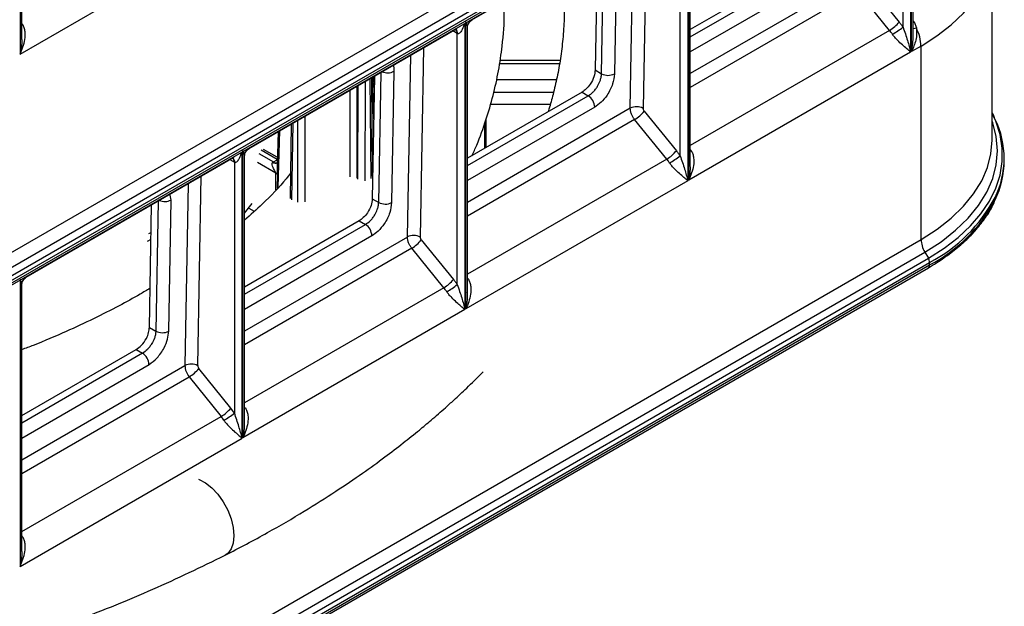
# Model space of a CAD drawing. Header units: millimetres. Extents: x 16 to 503, y 3 to 290.
# Tile 33 of 172: x 112.1 to 124.57, y 65.96 to 73.38. Entities that reach past the tile are written whole.
import ezdxf

# ---------------------------------------------------------------- set-up
doc = ezdxf.new("R2010")
doc.units = ezdxf.units.MM

msp = doc.modelspace()

# ---------------------------------------------------------------- linework, layer by layer
at = {"color": 7, "linetype": 'Continuous', "lineweight": 25}
for p, q in [((124.418, 71.859), (124.418, 77.502)), ((106.329, 67.166), (123.517, 77.089)), ((106.377, 67.005), (123.565, 76.928)), ((106.422, 66.927), (123.61, 76.85)), ((106.422, 66.807), (123.61, 76.729)), ((106.438, 66.874), (123.626, 76.796)), ((106.438, 66.842), (123.626, 76.765)), ((112.106, 76.584), (112.106, 72.948)), ((123.386, 76.6), (123.386, 72.975)), ((123.398, 72.981), (123.398, 76.607)), ((112.126, 73.155), (112.126, 76.511)), ((123.289, 73.29), (123.289, 76.469)), ((123.418, 73.193), (123.418, 76.544)), ((120.563, 74.971), (120.563, 71.345)), ((120.575, 71.352), (120.575, 74.977)), ((117.828, 73.383), (120.463, 74.903)), ((120.466, 71.66), (120.466, 74.839)), ((120.595, 71.559), (120.595, 74.915)), ((120.04, 74.659), (119.997, 72.261)), ((112.106, 72.948), (114.918, 74.571)), ((119.834, 72.263), (119.876, 74.564)), ((119.471, 72.701), (119.5, 74.348)), ((119.663, 74.361), (119.634, 72.699)), ((119.417, 74.299), (119.389, 72.748)), ((122.046, 74.097), (120.595, 73.26)), ((120.595, 73.167), (122.126, 74.051)), ((122.207, 73.908), (120.595, 72.977)), ((122.657, 73.893), (120.595, 72.702)), ((122.833, 73.855), (123.241, 73.355)), ((122.712, 73.75), (120.595, 72.528)), ((123.119, 73.249), (122.712, 73.75)), ((112.137, 73.324), (112.126, 73.339)), ((117.74, 73.341), (117.74, 69.715)), ((117.752, 69.722), (117.752, 73.348)), ((123.418, 73.371), (123.429, 73.357)), ((123.418, 73.351), (123.429, 73.357)), ((123.429, 73.357), (123.458, 73.281)), ((112.126, 73.318), (112.137, 73.324)), ((115.005, 71.753), (117.64, 73.274)), ((117.643, 73.21), (117.585, 73.242)), ((117.619, 73.262), (117.621, 73.261)), ((117.772, 69.929), (117.772, 73.285)), ((123.119, 73.249), (120.595, 71.792)), ((117.643, 70.031), (117.643, 73.21)), ((117.217, 73.029), (117.174, 70.632)), ((123.386, 72.975), (120.575, 71.352)), ((123.517, 73.05), (123.398, 72.981)), ((123.517, 70.603), (123.517, 73.05)), ((117.011, 70.633), (117.053, 72.935)), ((118.184, 72.872), (118.945, 72.872)), ((116.648, 71.071), (116.677, 72.718)), ((116.84, 72.731), (116.811, 71.069)), ((118.179, 72.832), (118.938, 72.832)), ((119.389, 72.748), (119.471, 72.701)), ((116.476, 72.602), (116.472, 71.343)), ((116.551, 71.376), (116.54, 72.639)), ((116.569, 71.402), (116.559, 72.65)), ((116.594, 72.67), (116.566, 71.118)), ((116.584, 72.124), (116.569, 72.655)), ((116.591, 72.525), (116.587, 72.666)), ((118.899, 72.623), (118.14, 72.623)), ((116.285, 71.394), (116.285, 72.492)), ((116.372, 72.542), (116.372, 71.378)), ((116.385, 71.367), (116.389, 72.552)), ((119.223, 72.467), (117.772, 71.63)), ((119.223, 72.467), (119.303, 72.421)), ((117.772, 71.538), (119.303, 72.421)), ((118.862, 72.463), (118.104, 72.463)), ((119.384, 72.278), (117.772, 71.347)), ((119.834, 72.263), (117.772, 71.072)), ((118.821, 72.311), (118.063, 72.311)), ((120.01, 72.226), (120.418, 71.725)), ((115.624, 71.074), (115.625, 72.111)), ((115.712, 72.161), (115.711, 71.078)), ((119.889, 72.12), (117.772, 70.898)), ((118.009, 71.767), (118.009, 72.126)), ((120.296, 71.62), (119.889, 72.12)), ((115.373, 71.965), (115.36, 71.539)), ((115.392, 71.976), (115.371, 71.26)), ((115.54, 72.062), (115.527, 71.12)), ((115.559, 72.072), (115.545, 71.103)), ((117.991, 71.756), (117.991, 72.075)), ((114.928, 68.092), (114.928, 71.718)), ((115.363, 71.616), (115.16, 71.733)), ((115.363, 71.642), (115.188, 71.743)), ((120.595, 71.743), (120.606, 71.727)), ((120.595, 71.721), (120.606, 71.727)), ((112.182, 70.123), (114.817, 71.644)), ((114.763, 71.613), (114.82, 71.58)), ((114.797, 71.632), (114.799, 71.632)), ((114.918, 68.086), (114.918, 71.711)), ((114.949, 68.299), (114.949, 71.655)), ((115.129, 71.691), (115.314, 71.584)), ((115.314, 71.584), (115.363, 71.612)), ((120.296, 71.62), (117.772, 70.163)), ((124.572, 71.598), (124.572, 71.63)), ((114.82, 71.58), (114.82, 68.403)), ((115.344, 71.442), (115.114, 71.575)), ((114.356, 69.004), (114.399, 71.403)), ((115.343, 71.23), (115.344, 71.442)), ((115.365, 71.426), (115.361, 71.25)), ((120.563, 71.345), (117.752, 69.722)), ((114.234, 71.307), (114.193, 69.006)), ((113.988, 69.44), (114.017, 71.101)), ((114.017, 71.101), (114.002, 71.183)), ((116.566, 71.118), (116.648, 71.071)), ((113.743, 69.489), (113.771, 71.04)), ((113.854, 71.088), (113.825, 69.442)), ((114.949, 70.933), (115.046, 71.056)), ((115.001, 71), (115.072, 70.959)), ((116.4, 70.838), (114.949, 70)), ((114.949, 69.908), (116.48, 70.792)), ((116.4, 70.838), (116.48, 70.792)), ((106.329, 60.681), (123.517, 70.603)), ((113.763, 70.601), (113.716, 70.576)), ((113.736, 70.676), (113.764, 70.691)), ((116.561, 70.648), (114.949, 69.717)), ((117.011, 70.633), (114.949, 69.442)), ((117.187, 70.596), (117.595, 70.096)), ((117.066, 70.49), (114.949, 69.268)), ((117.473, 69.99), (117.066, 70.49)), ((106.377, 60.52), (123.565, 70.442)), ((106.422, 60.442), (123.61, 70.364)), ((123.565, 70.442), (123.61, 70.364)), ((106.422, 60.322), (123.61, 70.244)), ((106.438, 60.388), (123.626, 70.311)), ((106.438, 60.357), (123.626, 70.279)), ((123.626, 70.279), (123.626, 70.311)), ((117.772, 70.114), (117.783, 70.098)), ((117.772, 70.092), (117.783, 70.098)), ((112.106, 70.088), (112.106, 66.463)), ((112.126, 66.67), (112.126, 70.026)), ((117.473, 69.99), (114.949, 68.533)), ((117.74, 69.715), (114.928, 68.092)), ((113.743, 69.489), (113.825, 69.442)), ((112.126, 68.371), (113.577, 69.208)), ((113.657, 69.162), (112.126, 68.278)), ((113.577, 69.208), (113.657, 69.162)), ((112.126, 68.088), (113.738, 69.019)), ((112.126, 67.813), (114.193, 69.006)), ((112.126, 67.639), (114.247, 68.863)), ((114.247, 68.863), (114.651, 68.361)), ((114.773, 68.466), (114.37, 68.968)), ((112.126, 66.903), (114.651, 68.361)), ((114.949, 68.464), (114.959, 68.469)), ((112.106, 66.463), (114.918, 68.086)), ((112.137, 66.838), (112.126, 66.854)), ((112.126, 66.832), (112.137, 66.838))]:
    msp.add_line(p, q, dxfattribs=at)
at = {"color": 7, "linetype": 'Continuous', "lineweight": 25, "flags": 128}
for points in [[(123.517, 73.05), (123.719, 73.179), (123.899, 73.318), (124.054, 73.467), (124.183, 73.624), (124.284, 73.788), (124.358, 73.956), (124.403, 74.128), (124.418, 74.302)], [(123.565, 70.442), (123.772, 70.574), (123.956, 70.718), (124.115, 70.87), (124.247, 71.031), (124.35, 71.199), (124.425, 71.372), (124.471, 71.548), (124.486, 71.726), (124.471, 71.904), (124.425, 72.08), (124.418, 72.1)], [(123.61, 70.364), (123.81, 70.491), (123.988, 70.627), (124.144, 70.773), (124.276, 70.926), (124.383, 71.085), (124.464, 71.25), (124.519, 71.418), (124.546, 71.589), (124.546, 71.76), (124.519, 71.93), (124.464, 72.098), (124.418, 72.199)], [(123.517, 70.603), (123.72, 70.732), (123.9, 70.872), (124.055, 71.022), (124.184, 71.18), (124.286, 71.344), (124.359, 71.513), (124.403, 71.685), (124.418, 71.859)], [(114.365, 67.565), (114.374, 67.561), (114.454, 67.521), (114.534, 67.459), (114.61, 67.377), (114.679, 67.281), (114.736, 67.175), (114.779, 67.064), (114.805, 66.954), (114.814, 66.85), (114.805, 66.758), (114.779, 66.683), (114.736, 66.627), (114.702, 66.604)]]:
    msp.add_lwpolyline(points, dxfattribs=at)
at = {"color": 7, "linetype": 'Continuous', "lineweight": 25}
for centre, radius, start, end in [((122.89, 73.637), 0.45, 300.6421, 321.2441), ((117.593, 73.216), 0.053, 351.4923, 60.6454), ((117.584, 73.215), 0.0593, 354.9751, 52.7451), ((122.549, 74.231), 1.196, 300.4688, 308.1638), ((123.381, 73.648), 0.375, 275.7171, 281.8163), ((122.983, 73.035), 0.534, 1.6038, 27.3662), ((116.76, 72.889), 0.177, 246.9035, 296.9802), ((119.554, 72.854), 0.174, 241.4214, 297.2417), ((119.207, 72.272), 0.177, 1.8741, 57.4541), ((119.914, 72.108), 0.175, 61.7366, 117.2093), ((119.659, 72.508), 0.45, 300.6421, 321.2441), ((123.444, 71.63), 1.127, 333.9287, 25.9305), ((120.067, 72.007), 0.45, 300.6421, 321.2441), ((114.76, 71.585), 0.0596, 355.1148, 52.3113), ((114.771, 71.586), 0.053, 351.4923, 60.6454), ((119.726, 72.601), 1.196, 300.4688, 308.1638), ((123.424, 71.606), 1.148, 334.0147, 359.6163), ((115.343, 71.627), 0.058, 233.3662, 289.0345), ((115.35, 71.636), 0.0631, 235.7277, 280.7148), ((115.303, 71.367), 0.0857, 43.5922, 61.0926), ((113.937, 71.259), 0.177, 246.9035, 296.9802), ((122.711, 72.064), 1.977, 297.565, 331.9637), ((122.711, 72.032), 1.977, 297.565, 331.9637), ((116.731, 71.224), 0.174, 241.4214, 297.2417), ((116.384, 70.643), 0.177, 1.8741, 57.4541), ((117.091, 70.478), 0.175, 61.7366, 117.2093), ((116.836, 70.878), 0.45, 300.6421, 321.2441), ((123.85, 70.615), 0.333, 181.9565, 211.1437), ((123.515, 70.307), 0.111, 1.9565, 31.1437), ((123.588, 70.275), 0.0379, 305.0133, 6.2988), ((117.244, 70.378), 0.45, 300.6421, 321.2441), ((116.903, 70.971), 1.196, 300.4688, 308.1638), ((113.908, 69.595), 0.174, 241.4214, 297.2417), ((113.561, 69.013), 0.177, 1.8741, 57.4541), ((114.273, 68.851), 0.174, 61.4214, 117.2417), ((114.427, 69.014), 0.234, 181.8398, 219.8671), ((114.415, 69.006), 0.0586, 181.8398, 219.8671), ((114.026, 69.244), 0.44, 300.1044, 321.2295), ((114.412, 68.108), 0.655, 33.4087, 34.9418), ((114.43, 68.742), 0.44, 300.1044, 321.2295), ((114.149, 67.958), 0.644, 33.3871, 38.766), ((114.142, 69.256), 1.09, 299.9879, 308.4575), ((114.121, 67.942), 0.837, 33.3871, 38.766)]:
    msp.add_arc(centre, radius, start, end, dxfattribs=at)
for points, knots in [([(118.971, 74.042), (118.975, 74.011), (118.991, 73.887), (119, 73.672), (118.999, 73.401), (118.982, 73.143), (118.952, 72.896), (118.91, 72.662), (118.86, 72.449), (118.821, 72.304), (118.798, 72.231), (118.795, 72.22)], [0, 0, 0, 0, 0.051592, 0.204482, 0.351342, 0.492093, 0.627249, 0.756983, 0.879192, 0.982474, 1, 1, 1, 1]), ([(117.829, 71.663), (117.85, 71.708), (117.918, 71.856), (118.007, 72.11), (118.1, 72.424), (118.169, 72.738), (118.219, 73.091), (118.245, 73.383), (118.236, 73.571), (118.233, 73.616)], [0, 0, 0, 0, 0.071616, 0.240045, 0.397613, 0.555631, 0.713334, 0.931665, 1, 1, 1, 1]), ([(117.735, 73.338), (117.726, 73.312), (117.713, 73.27), (117.686, 73.227), (117.667, 73.21), (117.654, 73.205), (117.648, 73.207), (117.646, 73.208)], [0, 0, 0, 0, 0.459855, 0.729668, 0.889434, 0.948922, 1, 1, 1, 1]), ([(117.771, 73.285), (117.771, 73.29), (117.771, 73.309), (117.76, 73.337), (117.752, 73.358)], [0, 0, 0, 0, 0.231491, 1, 1, 1, 1]), ([(117.772, 73.284), (117.773, 73.294), (117.775, 73.314), (117.787, 73.342), (117.805, 73.367), (117.822, 73.378), (117.83, 73.383)], [0, 0, 0, 0, 0.250898, 0.507081, 0.759539, 1, 1, 1, 1]), ([(123.241, 73.355), (123.25, 73.343), (123.267, 73.322), (123.282, 73.3), (123.289, 73.29)], [0, 0, 0, 0, 0.560001, 1, 1, 1, 1]), ([(112.106, 72.948), (112.131, 73.009), (112.169, 73.1), (112.172, 73.217), (112.16, 73.281), (112.144, 73.31), (112.137, 73.324)], [0, 0, 0, 0, 0.498555, 0.748535, 0.882299, 1, 1, 1, 1]), ([(123.156, 73.2), (123.149, 73.209), (123.138, 73.226), (123.125, 73.242), (123.119, 73.249)], [0, 0, 0, 0, 0.559999, 1, 1, 1, 1]), ([(123.289, 73.29), (123.309, 73.233), (123.349, 73.118), (123.374, 73.022), (123.386, 72.975)], [0, 0, 0, 0, 0.499386, 1, 1, 1, 1]), ([(123.458, 73.281), (123.46, 73.258), (123.465, 73.206), (123.449, 73.103), (123.418, 73.029), (123.398, 72.981)], [0, 0, 0, 0, 0.22515, 0.500597, 1, 1, 1, 1]), ([(112.123, 73.155), (112.124, 73.147), (112.132, 73.076), (112.118, 73.008), (112.106, 72.948)], [0, 0, 0, 0, 0.110439, 1, 1, 1, 1]), ([(117.646, 73.208), (117.645, 73.208), (117.644, 73.209), (117.643, 73.209), (117.643, 73.21)], [0, 0, 0, 0, 0.56, 1, 1, 1, 1]), ([(123.386, 72.975), (123.353, 73.002), (123.304, 73.043), (123.228, 73.114), (123.185, 73.16), (123.165, 73.187), (123.156, 73.2)], [0, 0, 0, 0, 0.498555, 0.748535, 0.882296, 1, 1, 1, 1]), ([(123.398, 72.981), (123.403, 73.014), (123.413, 73.081), (123.42, 73.152), (123.418, 73.191), (123.418, 73.193)], [0, 0, 0, 0, 0.474401, 0.961353, 1, 1, 1, 1]), ([(116.828, 72.815), (116.829, 72.814), (116.841, 72.795), (116.841, 72.763), (116.84, 72.731)], [0, 0, 0, 0, 0.011504, 1, 1, 1, 1]), ([(119.389, 72.748), (119.386, 72.72), (119.379, 72.662), (119.334, 72.573), (119.278, 72.505), (119.241, 72.48), (119.223, 72.467)], [0, 0, 0, 0, 0.270287, 0.562462, 0.789757, 1, 1, 1, 1]), ([(119.303, 72.421), (119.323, 72.436), (119.355, 72.458), (119.394, 72.503), (119.426, 72.55), (119.45, 72.602), (119.467, 72.656), (119.469, 72.685), (119.471, 72.701)], [0, 0, 0, 0, 0.242471, 0.369402, 0.499763, 0.709645, 0.844868, 1, 1, 1, 1]), ([(119.634, 72.699), (119.629, 72.657), (119.618, 72.569), (119.551, 72.437), (119.467, 72.335), (119.411, 72.296), (119.384, 72.278)], [0, 0, 0, 0, 0.270287, 0.562462, 0.789757, 1, 1, 1, 1]), ([(119.997, 72.261), (119.997, 72.258), (119.997, 72.252), (120.001, 72.239), (120.007, 72.231), (120.01, 72.226)], [0, 0, 0, 0, 0.276389, 0.56277, 1, 1, 1, 1]), ([(124.45, 72.143), (124.444, 72.16), (124.435, 72.183), (124.422, 72.204), (124.418, 72.209)], [0, 0, 0, 0, 0.7554919, 1, 1, 1, 1]), ([(114.948, 71.655), (114.948, 71.66), (114.948, 71.679), (114.937, 71.707), (114.928, 71.728)], [0, 0, 0, 0, 0.231491, 1, 1, 1, 1]), ([(114.949, 71.654), (114.95, 71.664), (114.951, 71.684), (114.964, 71.713), (114.982, 71.737), (114.998, 71.748), (115.006, 71.753)], [0, 0, 0, 0, 0.250898, 0.507081, 0.759539, 1, 1, 1, 1]), ([(120.418, 71.725), (120.427, 71.714), (120.444, 71.693), (120.459, 71.67), (120.466, 71.66)], [0, 0, 0, 0, 0.560001, 1, 1, 1, 1]), ([(120.606, 71.727), (120.613, 71.714), (120.629, 71.685), (120.641, 71.62), (120.638, 71.504), (120.6, 71.413), (120.575, 71.352)], [0, 0, 0, 0, 0.117702, 0.251468, 0.501452, 1, 1, 1, 1]), ([(114.823, 71.578), (114.826, 71.578), (114.831, 71.576), (114.845, 71.58), (114.864, 71.598), (114.89, 71.641), (114.904, 71.682), (114.913, 71.709)], [0, 0, 0, 0, 0.051076, 0.110563, 0.270327, 0.540136, 1, 1, 1, 1]), ([(120.333, 71.57), (120.326, 71.58), (120.315, 71.597), (120.302, 71.613), (120.296, 71.62)], [0, 0, 0, 0, 0.559999, 1, 1, 1, 1]), ([(120.466, 71.66), (120.486, 71.603), (120.526, 71.488), (120.551, 71.393), (120.563, 71.345)], [0, 0, 0, 0, 0.499386, 1, 1, 1, 1]), ([(114.82, 71.58), (114.82, 71.58), (114.822, 71.579), (114.823, 71.579), (114.823, 71.578)], [0, 0, 0, 0, 0.56, 1, 1, 1, 1]), ([(115.344, 71.442), (115.344, 71.443), (115.344, 71.446), (115.341, 71.453), (115.329, 71.476), (115.31, 71.507), (115.298, 71.543), (115.298, 71.564), (115.302, 71.575), (115.306, 71.578), (115.308, 71.58)], [0, 0, 0, 0, 0.0225252, 0.0498895, 0.125291, 0.500073, 0.7495811, 0.8908084, 0.9480369, 1, 1, 1, 1]), ([(115.308, 71.58), (115.309, 71.581), (115.311, 71.582), (115.313, 71.584), (115.314, 71.584)], [0, 0, 0, 0, 0.560003, 1, 1, 1, 1]), ([(115.362, 71.539), (115.361, 71.533), (115.358, 71.493), (115.362, 71.457), (115.365, 71.426)], [0, 0, 0, 0, 0.1515, 1, 1, 1, 1]), ([(120.563, 71.345), (120.53, 71.372), (120.481, 71.414), (120.405, 71.484), (120.362, 71.531), (120.342, 71.557), (120.333, 71.57)], [0, 0, 0, 0, 0.498555, 0.748535, 0.882296, 1, 1, 1, 1]), ([(120.575, 71.352), (120.587, 71.412), (120.601, 71.48), (120.593, 71.551), (120.592, 71.558)], [0, 0, 0, 0, 0.889564, 1, 1, 1, 1]), ([(115.532, 71.441), (115.513, 71.418), (115.409, 71.285), (115.217, 71.086), (115.025, 70.914), (114.949, 70.846)], [0, 0, 0, 0, 0.116813, 0.652091, 1, 1, 1, 1]), ([(116.566, 71.118), (116.563, 71.09), (116.556, 71.032), (116.511, 70.944), (116.455, 70.876), (116.418, 70.85), (116.4, 70.838)], [0, 0, 0, 0, 0.270287, 0.562462, 0.789757, 1, 1, 1, 1]), ([(116.48, 70.792), (116.5, 70.806), (116.532, 70.828), (116.571, 70.873), (116.603, 70.92), (116.628, 70.972), (116.644, 71.026), (116.646, 71.056), (116.648, 71.071)], [0, 0, 0, 0, 0.242471, 0.369402, 0.499763, 0.709645, 0.844868, 1, 1, 1, 1]), ([(116.811, 71.069), (116.806, 71.027), (116.795, 70.94), (116.728, 70.807), (116.644, 70.705), (116.588, 70.667), (116.561, 70.648)], [0, 0, 0, 0, 0.270287, 0.562462, 0.789757, 1, 1, 1, 1]), ([(123.61, 70.244), (123.645, 70.265), (123.745, 70.325), (123.898, 70.431), (124.062, 70.566), (124.205, 70.71), (124.324, 70.861), (124.406, 70.986), (124.439, 71.061), (124.449, 71.082)], [0, 0, 0, 0, 0.08911, 0.258262, 0.42749, 0.596611, 0.765454, 0.933792, 1, 1, 1, 1]), ([(117.174, 70.632), (117.174, 70.628), (117.174, 70.622), (117.178, 70.609), (117.184, 70.601), (117.187, 70.596)], [0, 0, 0, 0, 0.276389, 0.56277, 1, 1, 1, 1]), ([(112.106, 70.099), (112.114, 70.077), (112.125, 70.05), (112.125, 70.03), (112.125, 70.026)], [0, 0, 0, 0, 0.768496, 1, 1, 1, 1]), ([(112.126, 70.024), (112.127, 70.034), (112.129, 70.055), (112.141, 70.083), (112.159, 70.107), (112.176, 70.119), (112.184, 70.124)], [0, 0, 0, 0, 0.2508976, 0.5070813, 0.759539, 1, 1, 1, 1]), ([(117.595, 70.096), (117.604, 70.084), (117.621, 70.063), (117.636, 70.041), (117.643, 70.031)], [0, 0, 0, 0, 0.560001, 1, 1, 1, 1]), ([(117.783, 70.098), (117.79, 70.084), (117.806, 70.055), (117.818, 69.991), (117.815, 69.874), (117.777, 69.783), (117.752, 69.722)], [0, 0, 0, 0, 0.117702, 0.251468, 0.501452, 1, 1, 1, 1]), ([(113.752, 69.984), (113.71, 69.959), (113.583, 69.883), (113.346, 69.754), (113.034, 69.595), (112.672, 69.428), (112.368, 69.296), (112.174, 69.224), (112.125, 69.206)], [0, 0, 0, 0, 0.086803, 0.262266, 0.465485, 0.676091, 0.917462, 1, 1, 1, 1]), ([(117.51, 69.94), (117.503, 69.95), (117.492, 69.967), (117.479, 69.983), (117.473, 69.99)], [0, 0, 0, 0, 0.559999, 1, 1, 1, 1]), ([(117.643, 70.031), (117.663, 69.973), (117.703, 69.858), (117.728, 69.763), (117.74, 69.715)], [0, 0, 0, 0, 0.499386, 1, 1, 1, 1]), ([(117.74, 69.715), (117.707, 69.743), (117.658, 69.784), (117.582, 69.854), (117.539, 69.901), (117.519, 69.928), (117.51, 69.94)], [0, 0, 0, 0, 0.498555, 0.748535, 0.882296, 1, 1, 1, 1]), ([(117.752, 69.722), (117.764, 69.782), (117.778, 69.85), (117.77, 69.921), (117.769, 69.929)], [0, 0, 0, 0, 0.889564, 1, 1, 1, 1]), ([(113.577, 69.208), (113.6, 69.225), (113.648, 69.259), (113.704, 69.341), (113.737, 69.422), (113.741, 69.467), (113.743, 69.489)], [0, 0, 0, 0, 0.270236, 0.562396, 0.789716, 1, 1, 1, 1]), ([(113.825, 69.442), (113.823, 69.426), (113.821, 69.397), (113.805, 69.342), (113.78, 69.29), (113.748, 69.244), (113.709, 69.199), (113.677, 69.176), (113.657, 69.162)], [0, 0, 0, 0, 0.155132, 0.290355, 0.500237, 0.630598, 0.757529, 1, 1, 1, 1]), ([(113.738, 69.019), (113.773, 69.044), (113.845, 69.096), (113.929, 69.219), (113.978, 69.34), (113.985, 69.407), (113.988, 69.44)], [0, 0, 0, 0, 0.270236, 0.562396, 0.789716, 1, 1, 1, 1]), ([(114.702, 66.604), (114.883, 66.698), (115.227, 66.878), (115.692, 67.15), (116.092, 67.403), (116.431, 67.633), (116.714, 67.837), (116.952, 68.02), (117.146, 68.175), (117.294, 68.298), (117.403, 68.393), (117.499, 68.478), (117.62, 68.586), (117.774, 68.731), (117.898, 68.851), (117.964, 68.92), (117.969, 68.925)], [0, 0, 0, 0, 0.141035, 0.268676, 0.382898, 0.48368, 0.571004, 0.644855, 0.712022, 0.761989, 0.794895, 0.825266, 0.862662, 0.922264, 0.993933, 1, 1, 1, 1]), ([(114.918, 68.086), (114.905, 68.134), (114.88, 68.23), (114.84, 68.345), (114.82, 68.403)], [0, 0, 0, 0, 0.500642, 1, 1, 1, 1]), ([(114.959, 68.469), (114.966, 68.456), (114.982, 68.427), (114.995, 68.362), (114.991, 68.245), (114.954, 68.153), (114.928, 68.092)], [0, 0, 0, 0, 0.117677, 0.25144, 0.501442, 1, 1, 1, 1]), ([(114.687, 68.312), (114.696, 68.3), (114.715, 68.273), (114.759, 68.226), (114.835, 68.155), (114.885, 68.113), (114.918, 68.086)], [0, 0, 0, 0, 0.117681, 0.25144, 0.501442, 1, 1, 1, 1]), ([(114.928, 68.092), (114.941, 68.153), (114.955, 68.22), (114.947, 68.291), (114.946, 68.299)], [0, 0, 0, 0, 0.8925654, 1, 1, 1, 1]), ([(112.106, 66.463), (112.131, 66.524), (112.169, 66.615), (112.172, 66.731), (112.16, 66.796), (112.144, 66.825), (112.137, 66.838)], [0, 0, 0, 0, 0.4985551, 0.7485355, 0.8822992, 1, 1, 1, 1]), ([(112.123, 66.669), (112.124, 66.662), (112.132, 66.591), (112.118, 66.523), (112.106, 66.463)], [0, 0, 0, 0, 0.110439, 1, 1, 1, 1]), ([(112.123, 65.546), (112.364, 65.626), (112.937, 65.817), (113.804, 66.168), (114.4, 66.457), (114.702, 66.604)], [0, 0, 0, 0, 0.263072, 0.626807, 1, 1, 1, 1])]:
    msp.add_open_spline(points, degree=3, knots=knots, dxfattribs=at)
for points in [[(119.889, 72.12), (119.881, 72.131), (119.865, 72.153), (119.847, 72.19), (119.836, 72.228), (119.835, 72.251), (119.834, 72.263)], [(117.066, 70.49), (117.058, 70.501), (117.042, 70.523), (117.024, 70.561), (117.013, 70.599), (117.012, 70.622), (117.011, 70.633)]]:
    msp.add_open_spline(points, degree=3, dxfattribs=at)

doc.saveas('drawing.dxf')
